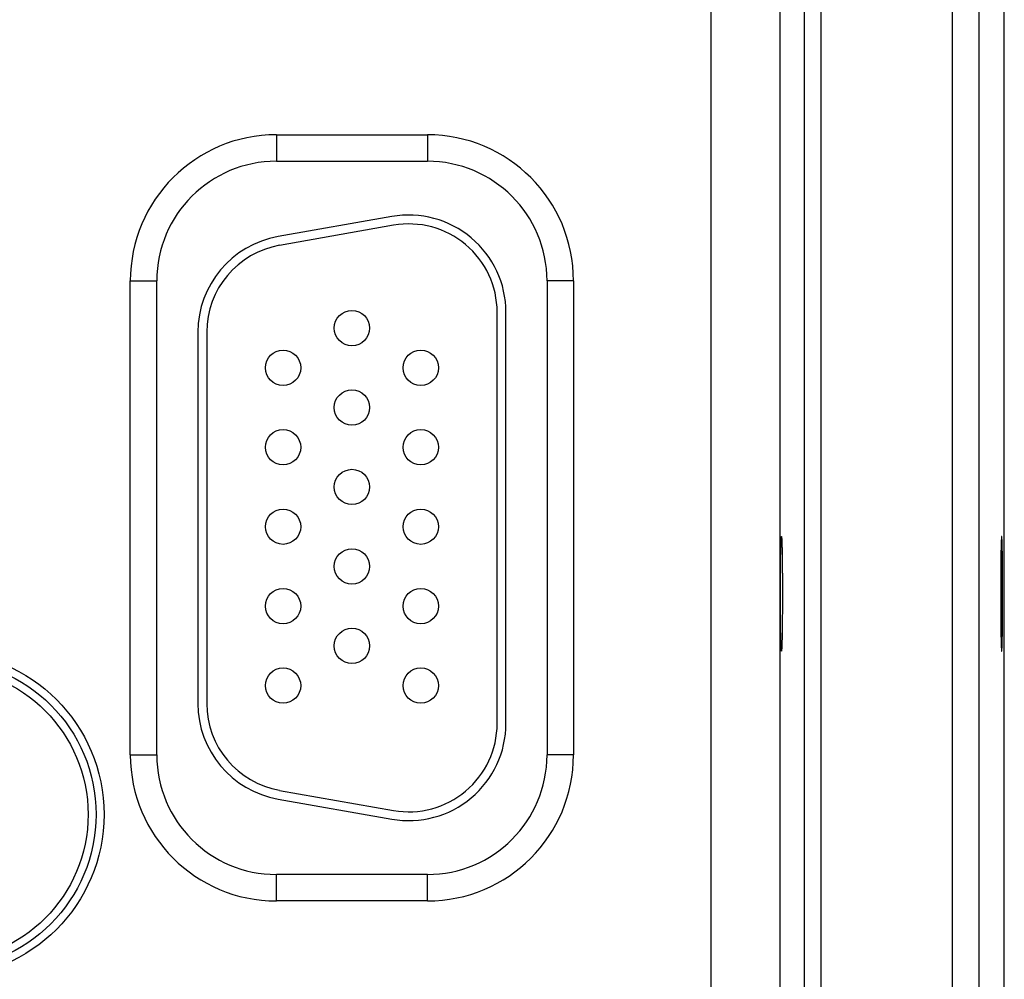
# Model space of a CAD drawing. Header units: inches. Extents: x 0 to 34, y 0 to 22.
# Tile 89 of 105: x 20.1 to 21.2, y 16.1 to 17.1. Entities that reach past the tile are written whole.
import ezdxf

# ---------------------------------------------------------------- set-up
doc = ezdxf.new("R2010")
doc.units = ezdxf.units.IN
doc.header["$LTSCALE"] = 1.87
doc.header["$MEASUREMENT"] = 0
doc.layers.get('0').update_dxf_attribs({"linetype": 'CONTINUOUS'})

msp = doc.modelspace()

# ---------------------------------------------------------------- linework, layer by layer
at = {"color": 7, "linetype": 'CONTINUOUS'}
for p, q in [((21.1145, 18.8767), (21.1145, 15.6083)), ((21.1445, 18.8767), (21.1445, 15.6083)), ((21.1735, 15.6227), (21.1735, 18.8623)), ((20.8414, 15.6812), (20.8414, 18.8039)), ((20.9472, 15.7313), (20.9472, 18.7537)), ((20.9662, 15.7313), (20.9662, 18.7537)), ((20.9193, 18.7259), (20.9193, 15.7591)), ((20.349, 17.0125), (20.52, 17.0125)), ((20.349, 17.0125), (20.349, 16.9825)), ((20.52, 17.0125), (20.52, 16.9825)), ((20.349, 16.9825), (20.52, 16.9825)), ((20.4799, 16.9198), (20.3509, 16.8971)), ((20.4816, 16.91), (20.3526, 16.8872)), ((20.1835, 16.847), (20.2135, 16.847)), ((20.1835, 16.31), (20.1835, 16.847)), ((20.2135, 16.31), (20.2135, 16.847)), ((20.6855, 16.847), (20.6555, 16.847)), ((20.6555, 16.847), (20.6555, 16.31)), ((20.6855, 16.847), (20.6855, 16.31)), ((20.599, 16.3455), (20.599, 16.8115)), ((20.609, 16.3455), (20.609, 16.8115)), ((20.26, 16.7888), (20.26, 16.3683)), ((20.27, 16.7888), (20.27, 16.3683)), ((20.1835, 16.31), (20.2135, 16.31)), ((20.6855, 16.31), (20.6555, 16.31)), ((20.3526, 16.2698), (20.4816, 16.247)), ((20.3509, 16.2599), (20.4799, 16.2372)), ((20.52, 16.1745), (20.349, 16.1745)), ((20.349, 16.1445), (20.349, 16.1745)), ((20.52, 16.1445), (20.52, 16.1745)), ((20.52, 16.1445), (20.349, 16.1445))]:
    msp.add_line(p, q, dxfattribs=at)
for centre, radius in [((20.4345, 16.7935), 0.02), ((20.3565, 16.7485), 0.02), ((20.5125, 16.7485), 0.02), ((20.4345, 16.7035), 0.02), ((20.3565, 16.6585), 0.02), ((20.5125, 16.6585), 0.02), ((20.4345, 16.6135), 0.02), ((20.3565, 16.5685), 0.02), ((20.5125, 16.5685), 0.02), ((20.4345, 16.5235), 0.02), ((20.3565, 16.4785), 0.02), ((20.5125, 16.4785), 0.02), ((20.4345, 16.4335), 0.02), ((19.9695, 16.2425), 0.1842), ((19.9695, 16.2425), 0.1752), ((19.9695, 16.2425), 0.1752), ((19.9695, 16.2425), 0.1662), ((20.3565, 16.3885), 0.02), ((20.5125, 16.3885), 0.02)]:
    msp.add_circle(centre, radius, dxfattribs=at)
for centre, radius, start, end in [((20.349, 16.847), 0.1655, 90, 180), ((20.52, 16.847), 0.1655, 0, 90), ((20.349, 16.847), 0.1355, 90, 180), ((20.52, 16.847), 0.1355, 0, 90), ((20.499, 16.8115), 0.11, 0, 100), ((20.499, 16.8115), 0.1, 0, 100), ((20.37, 16.7888), 0.11, 100, 180), ((20.37, 16.7888), 0.1, 100, 180), ((20.37, 16.3683), 0.11, 180, 260), ((20.37, 16.3683), 0.1, 180, 260), ((20.499, 16.3455), 0.11, 260, 360), ((20.499, 16.3455), 0.1, 260, 360), ((20.349, 16.31), 0.1655, 180, 270), ((20.349, 16.31), 0.1355, 180, 270), ((20.52, 16.31), 0.1355, 270, 360), ((20.52, 16.31), 0.1655, 270, 360)]:
    msp.add_arc(centre, radius, start, end, dxfattribs=at)
for points in [[(20.921, 16.4276), (20.921, 16.4276), (20.9209, 16.4277), (20.9209, 16.4278), (20.9208, 16.4281), (20.9208, 16.4285), (20.9207, 16.429), (20.9207, 16.4297), (20.9207, 16.4304), (20.9206, 16.4313), (20.9206, 16.4323), (20.9205, 16.4334), (20.9205, 16.4345), (20.9204, 16.4358), (20.9204, 16.4372), (20.9204, 16.4387), (20.9203, 16.4403), (20.9203, 16.442), (20.9202, 16.4438), (20.9202, 16.4456), (20.9202, 16.4476), (20.9201, 16.4496), (20.9201, 16.4517), (20.9201, 16.4539), (20.92, 16.4562), (20.92, 16.4585), (20.92, 16.4609), (20.92, 16.4633), (20.92, 16.4658), (20.9199, 16.4683), (20.9199, 16.4709), (20.9199, 16.4735), (20.9199, 16.4762), (20.9199, 16.4788), (20.9199, 16.4815), (20.9199, 16.4843), (20.9199, 16.487), (20.9199, 16.4898), (20.9199, 16.4925), (20.9199, 16.4953), (20.9199, 16.498), (20.9199, 16.5008), (20.9199, 16.5035), (20.9199, 16.5062), (20.9199, 16.5089), (20.9199, 16.5115), (20.9199, 16.5141), (20.9199, 16.5167), (20.92, 16.5193), (20.92, 16.5217), (20.92, 16.5242), (20.92, 16.5265), (20.92, 16.5289), (20.9201, 16.5311), (20.9201, 16.5333), (20.9201, 16.5354), (20.9202, 16.5374), (20.9202, 16.5394), (20.9202, 16.5412), (20.9203, 16.543), (20.9203, 16.5447), (20.9204, 16.5463), (20.9204, 16.5478), (20.9204, 16.5492), (20.9205, 16.5505), (20.9205, 16.5517), (20.9206, 16.5528), (20.9206, 16.5537), (20.9207, 16.5546), (20.9207, 16.5553), (20.9207, 16.556), (20.9208, 16.5565), (20.9208, 16.5569), (20.9209, 16.5572), (20.9209, 16.5574), (20.921, 16.5575), (20.921, 16.5575)], [(20.921, 16.5575), (20.921, 16.5575), (20.9211, 16.5574), (20.9211, 16.5572), (20.9211, 16.5569), (20.9212, 16.5565), (20.9212, 16.556), (20.9213, 16.5553), (20.9213, 16.5546), (20.9214, 16.5537), (20.9214, 16.5528), (20.9215, 16.5517), (20.9215, 16.5505), (20.9215, 16.5492), (20.9216, 16.5478), (20.9216, 16.5463), (20.9217, 16.5447), (20.9217, 16.543), (20.9217, 16.5412), (20.9218, 16.5394), (20.9218, 16.5374), (20.9218, 16.5354), (20.9219, 16.5333), (20.9219, 16.5311), (20.9219, 16.5289), (20.922, 16.5265), (20.922, 16.5242), (20.922, 16.5217), (20.922, 16.5193), (20.922, 16.5167), (20.9221, 16.5141), (20.9221, 16.5115), (20.9221, 16.5089), (20.9221, 16.5062), (20.9221, 16.5035), (20.9221, 16.5008), (20.9221, 16.498), (20.9221, 16.4953), (20.9221, 16.4925), (20.9221, 16.4898), (20.9221, 16.487), (20.9221, 16.4843), (20.9221, 16.4815), (20.9221, 16.4788), (20.9221, 16.4762), (20.9221, 16.4735), (20.9221, 16.4709), (20.922, 16.4683), (20.922, 16.4658), (20.922, 16.4633), (20.922, 16.4609), (20.922, 16.4585), (20.9219, 16.4562), (20.9219, 16.4539), (20.9219, 16.4517), (20.9218, 16.4496), (20.9218, 16.4476), (20.9218, 16.4456), (20.9217, 16.4438), (20.9217, 16.442), (20.9217, 16.4403), (20.9216, 16.4387), (20.9216, 16.4372), (20.9215, 16.4358), (20.9215, 16.4345), (20.9215, 16.4334), (20.9214, 16.4323), (20.9214, 16.4313), (20.9213, 16.4304), (20.9213, 16.4297), (20.9212, 16.429), (20.9212, 16.4285), (20.9211, 16.4281), (20.9211, 16.4278), (20.9211, 16.4277), (20.921, 16.4276), (20.921, 16.4276)], [(21.1705, 16.5575), (21.1705, 16.5575), (21.1704, 16.5574), (21.1704, 16.5572), (21.1703, 16.5569), (21.1703, 16.5565), (21.1703, 16.556), (21.1702, 16.5553), (21.1702, 16.5546), (21.1701, 16.5537), (21.1701, 16.5528), (21.17, 16.5517), (21.17, 16.5505), (21.1699, 16.5492), (21.1699, 16.5478), (21.1699, 16.5463), (21.1698, 16.5447), (21.1698, 16.543), (21.1697, 16.5412), (21.1697, 16.5394), (21.1697, 16.5374), (21.1696, 16.5354), (21.1696, 16.5333), (21.1696, 16.5311), (21.1696, 16.5289), (21.1695, 16.5265), (21.1695, 16.5242), (21.1695, 16.5217), (21.1695, 16.5193), (21.1694, 16.5167), (21.1694, 16.5141), (21.1694, 16.5115), (21.1694, 16.5089), (21.1694, 16.5062), (21.1694, 16.5035), (21.1694, 16.5008), (21.1694, 16.498), (21.1694, 16.4953), (21.1694, 16.4925), (21.1694, 16.4898), (21.1694, 16.487), (21.1694, 16.4843), (21.1694, 16.4815), (21.1694, 16.4788), (21.1694, 16.4762), (21.1694, 16.4735), (21.1694, 16.4709), (21.1694, 16.4683), (21.1695, 16.4658), (21.1695, 16.4633), (21.1695, 16.4609), (21.1695, 16.4585), (21.1696, 16.4562), (21.1696, 16.4539), (21.1696, 16.4517), (21.1696, 16.4496), (21.1697, 16.4476), (21.1697, 16.4456), (21.1697, 16.4438), (21.1698, 16.442), (21.1698, 16.4403), (21.1699, 16.4387), (21.1699, 16.4372), (21.1699, 16.4358), (21.17, 16.4345), (21.17, 16.4334), (21.1701, 16.4323), (21.1701, 16.4313), (21.1702, 16.4304), (21.1702, 16.4297), (21.1703, 16.429), (21.1703, 16.4285), (21.1703, 16.4281), (21.1704, 16.4278), (21.1704, 16.4277), (21.1705, 16.4276), (21.1705, 16.4276)], [(21.1705, 16.4276), (21.1705, 16.4276), (21.1706, 16.4277), (21.1706, 16.4278), (21.1707, 16.4281), (21.1707, 16.4285), (21.1707, 16.429), (21.1708, 16.4297), (21.1708, 16.4304), (21.1709, 16.4313), (21.1709, 16.4323), (21.171, 16.4334), (21.171, 16.4345), (21.1711, 16.4358), (21.1711, 16.4372), (21.1711, 16.4387), (21.1712, 16.4403), (21.1712, 16.442), (21.1712, 16.4438), (21.1713, 16.4456), (21.1713, 16.4476), (21.1714, 16.4496), (21.1714, 16.4517), (21.1714, 16.4539), (21.1714, 16.4562), (21.1715, 16.4585), (21.1715, 16.4609), (21.1715, 16.4633), (21.1715, 16.4658), (21.1716, 16.4683), (21.1716, 16.4709), (21.1716, 16.4735), (21.1716, 16.4762), (21.1716, 16.4788), (21.1716, 16.4815), (21.1716, 16.4843), (21.1716, 16.487), (21.1716, 16.4898), (21.1716, 16.4925), (21.1716, 16.4953), (21.1716, 16.498), (21.1716, 16.5008), (21.1716, 16.5035), (21.1716, 16.5062), (21.1716, 16.5089), (21.1716, 16.5115), (21.1716, 16.5141), (21.1716, 16.5167), (21.1715, 16.5193), (21.1715, 16.5217), (21.1715, 16.5242), (21.1715, 16.5265), (21.1714, 16.5289), (21.1714, 16.5311), (21.1714, 16.5333), (21.1714, 16.5354), (21.1713, 16.5374), (21.1713, 16.5394), (21.1712, 16.5412), (21.1712, 16.543), (21.1712, 16.5447), (21.1711, 16.5463), (21.1711, 16.5478), (21.1711, 16.5492), (21.171, 16.5505), (21.171, 16.5517), (21.1709, 16.5528), (21.1709, 16.5537), (21.1708, 16.5546), (21.1708, 16.5553), (21.1707, 16.556), (21.1707, 16.5565), (21.1707, 16.5569), (21.1706, 16.5572), (21.1706, 16.5574), (21.1705, 16.5575), (21.1705, 16.5575)]]:
    msp.add_open_spline(points, degree=3, knots=[0, 0, 0, 0, 0.000583, 0.001983, 0.00426, 0.007422, 0.011467, 0.016388, 0.02218, 0.02883, 0.036328, 0.044662, 0.053812, 0.063769, 0.074511, 0.086016, 0.098271, 0.111245, 0.124921, 0.139275, 0.154273, 0.169899, 0.186118, 0.202898, 0.220221, 0.23804, 0.256335, 0.27507, 0.294203, 0.313716, 0.333559, 0.3537, 0.374111, 0.39474, 0.415565, 0.436543, 0.457628, 0.478798, 0.5, 0.521202, 0.542372, 0.563457, 0.584435, 0.60526, 0.625889, 0.6463, 0.666441, 0.686284, 0.705797, 0.72493, 0.743665, 0.76196, 0.779779, 0.797102, 0.813882, 0.830101, 0.845727, 0.860725, 0.875079, 0.888755, 0.901729, 0.913984, 0.925489, 0.936231, 0.946188, 0.955338, 0.963672, 0.97117, 0.97782, 0.983612, 0.988533, 0.992578, 0.99574, 0.998017, 0.999417, 1, 1, 1, 1], dxfattribs=at)

doc.saveas('drawing.dxf')
